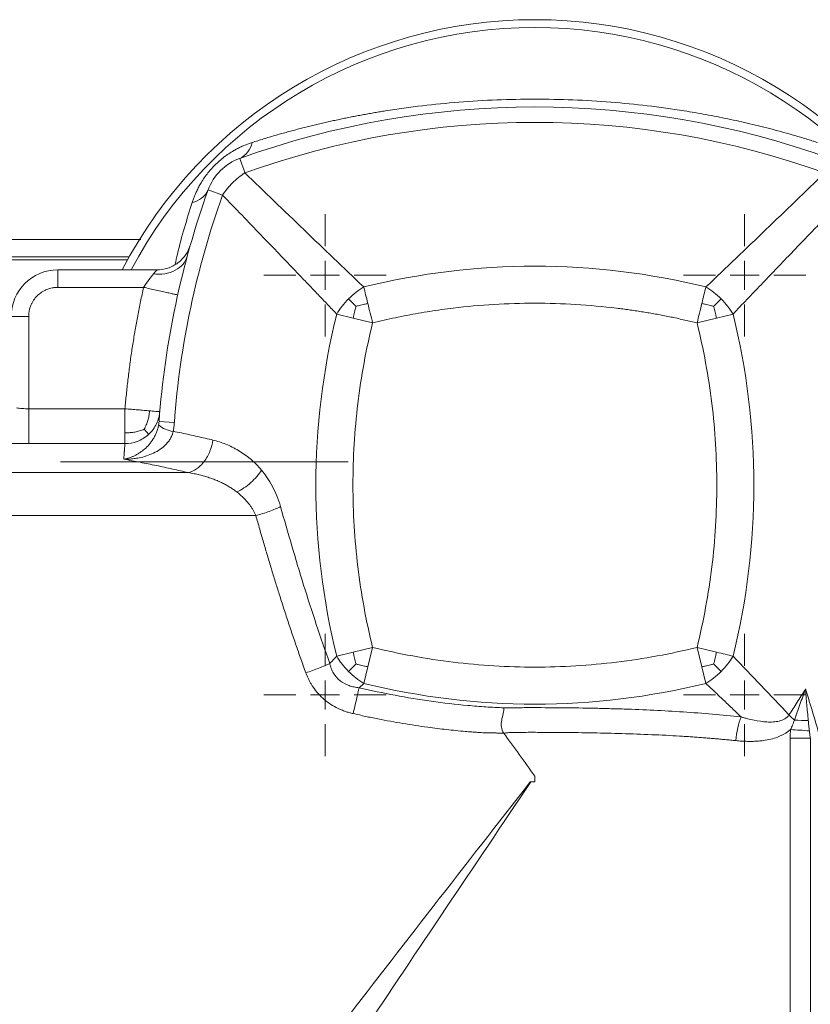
# Model space of a CAD drawing. Header units: millimetres. Extents: x 9 to 1131, y -444 to 1084.
# Tile 5 of 26: x 186 to 322, y -285 to -116. Entities that reach past the tile are written whole.
import ezdxf

# ---------------------------------------------------------------- set-up
doc = ezdxf.new("R2010")
doc.units = ezdxf.units.MM

# ---------------------------------------------------------------- blocks, each defined once
blk = doc.blocks.new('SW_CENTERMARKSYMBOL_1')
at = {"color": 0, "linetype": 'Continuous', "lineweight": 0}
for p, q in [((0, 5), (0, 10.5)), ((0, 0), (0, 2.5)), ((-5, 0), (-10.5, 0)), ((0, 0), (-2.5, 0)), ((0, 0), (0, -2.5)), ((0, 0), (2.5, 0)), ((5, 0), (10.5, 0)), ((0, -5), (0, -10.5))]:
    blk.add_line(p, q, dxfattribs=at)
blk = doc.blocks.new('SW_CENTERMARKSYMBOL_2')
at = {"color": 0, "linetype": 'Continuous', "lineweight": 0}
for p, q in [((0, 5), (0, 10.5)), ((0, 0), (0, 2.5)), ((-5, 0), (-10.5, 0)), ((0, 0), (-2.5, 0)), ((0, 0), (0, -2.5)), ((0, 0), (2.5, 0)), ((5, 0), (10.5, 0)), ((0, -5), (0, -10.5))]:
    blk.add_line(p, q, dxfattribs=at)
blk = doc.blocks.new('SW_CENTERMARKSYMBOL_3')
at = {"color": 0, "linetype": 'Continuous', "lineweight": 0}
for p, q in [((0, 5), (0, 10.5)), ((0, 0), (0, 2.5)), ((-5, 0), (-10.5, 0)), ((0, 0), (-2.5, 0)), ((0, 0), (0, -2.5)), ((0, 0), (2.5, 0)), ((5, 0), (10.5, 0)), ((0, -5), (0, -10.5))]:
    blk.add_line(p, q, dxfattribs=at)
blk = doc.blocks.new('SW_CENTERMARKSYMBOL_4')
at = {"color": 0, "linetype": 'Continuous', "lineweight": 0}
for p, q in [((0, 5), (0, 10.5)), ((0, 0), (0, 2.5)), ((-5, 0), (-10.5, 0)), ((0, 0), (-2.5, 0)), ((0, 0), (0, -2.5)), ((0, 0), (2.5, 0)), ((5, 0), (10.5, 0)), ((0, -5), (0, -10.5))]:
    blk.add_line(p, q, dxfattribs=at)

msp = doc.modelspace()

# ---------------------------------------------------------------- linework, layer by layer
at = {"color": 7, "linetype": 'Continuous', "lineweight": 15}
for p, q in [((220.72, -146.07), (218.24, -145.18)), ((215.21, -154.57), (215.21, -154.57)), ((95.4, -157.17), (204.41, -157.17)), ((209.44, -158.92), (192.4, -158.92)), ((192.4, -161.92), (192.4, -158.92)), ((207.15, -161.92), (192.4, -161.92)), ((187.4, -166.92), (184.4, -166.92)), ((187.4, -182.78), (187.4, -166.92)), ((243.17, -167.21), (240.34, -166.51)), ((246.52, -168.04), (243.17, -167.21)), ((305.62, -167.21), (302.28, -168.04)), ((308.46, -166.51), (305.62, -167.21)), ((203.95, -182.78), (187.4, -182.78)), ((209.8, -184.98), (212.43, -185.17)), ((203.95, -188.77), (187.4, -188.77)), ((214.83, -193.77), (160.64, -193.77)), ((226.44, -201.13), (160.64, -201.13)), ((240.34, -225.32), (243.17, -224.62)), ((243.17, -224.62), (246.52, -223.8)), ((246.52, -223.8), (245.69, -227.14)), ((302.28, -223.8), (305.62, -224.62)), ((303.1, -227.14), (302.28, -223.8)), ((245.69, -227.14), (244.99, -229.98)), ((303.8, -229.98), (303.1, -227.14)), ((244.99, -229.98), (244.2, -230.73)), ((318.3, -296.18), (318.3, -239.43)), ((321.75, -239.43), (318.3, -239.43)), ((321.75, -302.38), (321.75, -239.43)), ((274.4, -245.92), (274.4, -246.92))]:
    msp.add_line(p, q, dxfattribs=at)
at = {"color": 8, "linetype": 'Continuous', "lineweight": 15}
msp.add_line((101.9, -156.67), (204.69, -156.67), dxfattribs=at)
at = {"color": 7, "linetype": 'Continuous', "lineweight": 15, "flags": 128}
for points in [[(203.95, -186.9), (203.95, -186.47), (203.95, -186), (203.95, -185.51), (203.95, -185), (203.95, -184.46), (203.95, -183.91), (203.95, -183.35), (203.95, -182.78)], [(203.95, -188.77), (203.95, -188.71), (203.95, -188.6), (203.95, -188.43), (203.95, -188.22), (203.95, -187.95), (203.95, -187.64), (203.95, -187.29), (203.95, -186.9)]]:
    msp.add_lwpolyline(points, dxfattribs=at)
at = {"color": 7, "linetype": 'Continuous', "lineweight": 15}
for centre, radius, start, end in [((274.4, -195.92), 80, 27.5485, 152.4515), ((274.4, -195.92), 80, 90, 152.4515), ((274.4, -195.92), 80, 27.5485, 90), ((274.4, -280.92), 150, 70.2311, 109.7689), ((274.4, -280.92), 147.36, 70.2311, 109.7689), ((222.09, -136.33), 3.77, 294.6839, 349.4145), ((359.4, -195.92), 150, 160.2311, 175.8179), ((214.81, -143.61), 3.77, 280.5855, 335.3161), ((359.4, -195.92), 147.36, 160.2311, 175.8179), ((192.4, -166.92), 8, 90, 180), ((274.4, -280.92), 122.64, 76.1263, 103.8737), ((359.4, -195.92), 122.64, 166.1263, 193.8737), ((189.4, -195.92), 122.64, 346.1263, 13.8737), ((212.77, -182.03), 4.67, 229.2396, 263.5287), ((274.4, -110.92), 122.64, 256.1263, 283.8737), ((324.06, -136.7), 99.72, 267.1072, 268.4677), ((311.76, -358.85), 121.1, 85.3424, 86.8858)]:
    msp.add_arc(centre, radius, start, end, dxfattribs=at)
at = {"color": 8, "linetype": 'Continuous', "lineweight": 15}
msp.add_arc((274.4, -195.92), 78.66, 28.0588, 151.9412, dxfattribs=at)
at = {"color": 7, "linetype": 'Continuous', "lineweight": 15}
for points, knots in [([(225.79, -137.03), (226.12, -136.92), (226.77, -136.72), (227.75, -136.41), (228.73, -136.12), (229.7, -135.83), (230.67, -135.55), (231.64, -135.28), (232.61, -135.02), (233.57, -134.76), (234.54, -134.51), (235.5, -134.27), (236.46, -134.04), (237.41, -133.81), (238.37, -133.59), (239.32, -133.37), (240.27, -133.17), (241.22, -132.97), (242.16, -132.77), (243.11, -132.58), (244.05, -132.4), (244.99, -132.23), (245.94, -132.06), (246.87, -131.89), (247.81, -131.74), (250.5, -131.3), (254.96, -130.68), (261.36, -130.05), (267.83, -129.66), (274.4, -129.53), (280.97, -129.66), (287.44, -130.05), (293.84, -130.68), (298.61, -131.34), (301.93, -131.89), (303.81, -132.22), (305.7, -132.58), (307.59, -132.97), (309.49, -133.37), (311.39, -133.81), (313.31, -134.27), (315.23, -134.76), (317.16, -135.28), (319.11, -135.83), (321.06, -136.41), (322.35, -136.82), (323, -137.03)], [0, 0, 0, 0, 0.01151, 0.022918, 0.034227, 0.045437, 0.05655, 0.067568, 0.078491, 0.089322, 0.100061, 0.110711, 0.121272, 0.131748, 0.142138, 0.152446, 0.162673, 0.17282, 0.18289, 0.192884, 0.202805, 0.212655, 0.222435, 0.232148, 0.241796, 0.251382, 0.314832, 0.375961, 0.43844, 0.5, 0.56156, 0.624039, 0.685168, 0.748619, 0.767852, 0.787345, 0.807116, 0.82718, 0.847554, 0.868252, 0.889289, 0.910678, 0.932432, 0.954563, 0.977082, 1, 1, 1, 1]), ([(215.51, -147.31), (215.54, -147.21), (215.61, -147.01), (215.71, -146.71), (215.82, -146.42), (215.94, -146.12), (216.06, -145.83), (216.25, -145.41), (216.52, -144.85), (217.09, -143.8), (217.99, -142.45), (219.37, -140.88), (220.94, -139.5), (222.28, -138.61), (223.29, -138.06), (223.92, -137.75), (224.55, -137.48), (225.17, -137.23), (225.58, -137.1), (225.79, -137.03)], [0, 0, 0, 0, 0.023428, 0.046491, 0.069198, 0.091563, 0.113598, 0.135315, 0.188752, 0.240577, 0.372805, 0.500766, 0.628285, 0.760085, 0.808394, 0.858156, 0.903959, 0.951204, 1, 1, 1, 1]), ([(223.66, -139.76), (222.42, -140.2), (221.28, -140.93), (219.41, -142.8), (218.69, -143.94), (218.24, -145.18)], [0, 0, 0, 0, 0.5, 0.5, 1, 1, 1, 1]), ([(224.56, -142.24), (224.27, -141.45), (224.05, -140.83), (223.74, -139.98), (223.66, -139.76), (223.66, -139.76)], [0, 0, 0, 0, 0.5, 0.5, 1, 1, 1, 1]), ([(224.56, -142.24), (223.82, -142.72), (223.09, -143.3), (221.78, -144.61), (221.2, -145.34), (220.72, -146.07)], [0, 0, 0, 0, 0.5, 0.5, 1, 1, 1, 1]), ([(244.99, -161.86), (241.52, -158.55), (238.09, -155.27), (231.29, -148.73), (227.91, -145.48), (224.56, -142.24)], [0, 0, 0, 0, 0.5, 0.5, 1, 1, 1, 1]), ([(324.24, -142.24), (320.89, -145.48), (317.51, -148.73), (310.7, -155.27), (307.27, -158.55), (303.8, -161.86)], [0, 0, 0, 0, 0.5, 0.5, 1, 1, 1, 1]), ([(240.34, -166.51), (239.81, -165.96), (238.75, -164.84), (237.14, -163.16), (235.51, -161.46), (233.86, -159.73), (232.18, -157.98), (229.99, -155.7), (227.29, -152.88), (224.03, -149.5), (221.83, -147.23), (220.72, -146.07)], [0, 0, 0, 0, 0.079784, 0.160985, 0.243604, 0.327645, 0.41311, 0.5, 0.661422, 0.828085, 1, 1, 1, 1]), ([(328.08, -146.07), (327.4, -146.77), (326.07, -148.15), (324.08, -150.21), (322.13, -152.24), (320.21, -154.23), (318.1, -156.44), (315.79, -158.84), (313.3, -161.44), (310.86, -163.99), (309.25, -165.68), (308.46, -166.51)], [0, 0, 0, 0, 0.103778, 0.2056649, 0.3056627, 0.4037735, 0.5000001, 0.6297991, 0.7563937, 0.879791, 1, 1, 1, 1]), ([(206.67, -153.67), (205.87, -153.67), (201.19, -153.67), (193, -153.67), (182.19, -153.67), (171.93, -153.67), (162.24, -153.67), (153.17, -153.67), (144.76, -153.67), (137.08, -153.67), (130.14, -153.67), (125.21, -153.67), (121.85, -153.67), (119.77, -153.67), (117.86, -153.67), (116.11, -153.67), (114.48, -153.67), (112.92, -153.67), (111.38, -153.67), (109.85, -153.67), (108.39, -153.67), (107.1, -153.68), (106.12, -153.68), (105.53, -153.7), (105.52, -153.71), (105.51, -153.72)], [0, 0, 0, 0, 0.013317, 0.078025, 0.142796, 0.207417, 0.271873, 0.336394, 0.400745, 0.464946, 0.529195, 0.593142, 0.619191, 0.644644, 0.669509, 0.693797, 0.717518, 0.742647, 0.769479, 0.801064, 0.836962, 0.876676, 0.919666, 0.965362, 1, 1, 1, 1]), ([(215.21, -154.57), (215.04, -155.15), (214.78, -155.73), (214.05, -156.81), (213.59, -157.31), (212.52, -158.11), (211.92, -158.42), (210.68, -158.82), (210.04, -158.92), (209.44, -158.92)], [0, 0, 0, 0, 0.25, 0.25, 0.5, 0.5, 0.75, 0.75, 1, 1, 1, 1]), ([(215.21, -154.57), (215.04, -155.15), (214.78, -155.73), (214.05, -156.81), (213.59, -157.31), (212.52, -158.11), (211.92, -158.42), (210.68, -158.82), (210.04, -158.92), (209.44, -158.92)], [0, 0, 0, 0, 0.25, 0.25, 0.5, 0.5, 0.75, 0.75, 1, 1, 1, 1]), ([(208.86, -159.61), (209.48, -159.68), (210.14, -159.68), (211.43, -159.48), (212.05, -159.28), (213.14, -158.71), (213.6, -158.34), (214.29, -157.51), (214.52, -157.04), (214.65, -156.58)], [0, 0, 0, 0, 0.25, 0.25, 0.5, 0.5, 0.75, 0.75, 1, 1, 1, 1]), ([(209.44, -158.92), (209.44, -158.92), (209.39, -158.98), (209.18, -159.22), (209.03, -159.4), (208.86, -159.61)], [0, 0, 0, 0, 0.5, 0.5, 1, 1, 1, 1]), ([(208.86, -159.61), (208.62, -159.9), (208.34, -160.26), (207.75, -161.05), (207.44, -161.48), (207.15, -161.92)], [0, 0, 0, 0, 0.5, 0.5, 1, 1, 1, 1]), ([(192.4, -161.92), (192.33, -161.92), (192.2, -161.92), (192.01, -161.93), (191.81, -161.95), (191.62, -161.98), (191.33, -162.03), (190.94, -162.12), (190.48, -162.29), (190.04, -162.5), (189.48, -162.84), (188.84, -163.36), (188.32, -163.99), (187.98, -164.56), (187.77, -165), (187.61, -165.46), (187.5, -165.89), (187.44, -166.26), (187.4, -166.59), (187.4, -166.81), (187.4, -166.92)], [0, 0, 0, 0, 0.025064, 0.050064, 0.07504, 0.100029, 0.125071, 0.18755, 0.2501, 0.312579, 0.375129, 0.500007, 0.624885, 0.687364, 0.749914, 0.812393, 0.874943, 0.916612, 0.958238, 1, 1, 1, 1]), ([(203.95, -182.78), (203.99, -182.37), (204.06, -181.55), (204.18, -180.31), (204.31, -179.07), (204.45, -177.84), (204.6, -176.6), (204.76, -175.37), (204.92, -174.14), (205.1, -172.91), (205.29, -171.68), (205.49, -170.46), (205.7, -169.23), (205.91, -168.01), (206.14, -166.79), (206.38, -165.57), (206.62, -164.35), (206.88, -163.13), (207.06, -162.32), (207.15, -161.92)], [0, 0, 0, 0, 0.058898, 0.117768, 0.176614, 0.235439, 0.294248, 0.353043, 0.411829, 0.47061, 0.529388, 0.588169, 0.646955, 0.705751, 0.764559, 0.823385, 0.882231, 0.941101, 1, 1, 1, 1]), ([(213, -163.22), (213, -163.22), (212.97, -163.22), (212.84, -163.19), (212.74, -163.16), (212.45, -163.1), (212.27, -163.06), (211.83, -162.96), (211.57, -162.91), (211, -162.78), (210.69, -162.71), (210.02, -162.56), (209.66, -162.48), (208.94, -162.32), (208.58, -162.24), (207.85, -162.07), (207.49, -161.99), (207.15, -161.92)], [0, 0, 0, 0, 0.125, 0.125, 0.25, 0.25, 0.375, 0.375, 0.5, 0.5, 0.625, 0.625, 0.75, 0.75, 0.875, 0.875, 1, 1, 1, 1]), ([(242.38, -163.9), (242.78, -163.5), (243.21, -163.12), (244.09, -162.44), (244.54, -162.13), (244.99, -161.86)], [0, 0, 0, 0, 0.5, 0.5, 1, 1, 1, 1]), ([(303.8, -161.86), (304.26, -162.13), (304.71, -162.44), (305.59, -163.12), (306.02, -163.5), (306.42, -163.9)], [0, 0, 0, 0, 0.5, 0.5, 1, 1, 1, 1]), ([(240.34, -166.51), (240.61, -166.06), (240.92, -165.61), (241.6, -164.73), (241.98, -164.3), (242.38, -163.9)], [0, 0, 0, 0, 0.5, 0.5, 1, 1, 1, 1]), ([(306.42, -163.9), (306.82, -164.3), (307.19, -164.73), (307.88, -165.61), (308.19, -166.06), (308.46, -166.51)], [0, 0, 0, 0, 0.5, 0.5, 1, 1, 1, 1]), ([(302.28, -168.04), (301.93, -167.95), (301.23, -167.78), (300.17, -167.54), (299.11, -167.3), (298.05, -167.07), (296.99, -166.86), (295.93, -166.65), (294.87, -166.46), (293.8, -166.27), (292.73, -166.1), (291.66, -165.93), (290.59, -165.78), (289.52, -165.63), (286.47, -165.25), (281.44, -164.79), (274.4, -164.57), (267.36, -164.79), (262.02, -165.27), (258.36, -165.75), (256.37, -166.04), (254.39, -166.37), (252.41, -166.74), (250.44, -167.13), (248.47, -167.56), (247.17, -167.88), (246.52, -168.04)], [0, 0, 0, 0, 0.019251, 0.038493, 0.057727, 0.076956, 0.09618, 0.115401, 0.134622, 0.153843, 0.173067, 0.192295, 0.211528, 0.230769, 0.250019, 0.375005, 0.500001, 0.624988, 0.749983, 0.785723, 0.821438, 0.857137, 0.892833, 0.928534, 0.964253, 1, 1, 1, 1]), ([(246.52, -223.8), (245.39, -219.24), (244.54, -214.62), (243.41, -205.3), (243.13, -200.61), (243.13, -191.22), (243.41, -186.53), (244.54, -177.22), (245.39, -172.59), (246.52, -168.04)], [0, 0, 0, 0, 0.25, 0.25, 0.5, 0.5, 0.75, 0.75, 1, 1, 1, 1]), ([(302.28, -168.04), (303.4, -172.59), (304.25, -177.22), (305.39, -186.53), (305.67, -191.22), (305.67, -200.61), (305.39, -205.3), (304.25, -214.62), (303.4, -219.24), (302.28, -223.8)], [0, 0, 0, 0, 0.25, 0.25, 0.5, 0.5, 0.75, 0.75, 1, 1, 1, 1]), ([(187.4, -182.78), (187.01, -182.78), (186.63, -182.77), (185.91, -182.72), (185.58, -182.68), (185.3, -182.64)], [0, 0, 0, 0, 0.5, 0.5, 1, 1, 1, 1]), ([(187.4, -188.77), (187.4, -188.73), (187.4, -188.57), (187.4, -188.09), (187.4, -187.9), (187.4, -187.45), (187.4, -187.18), (187.4, -186.61), (187.4, -186.29), (187.4, -185.62), (187.4, -185.27), (187.4, -184.2), (187.4, -183.47), (187.4, -182.78)], [0, 0, 0, 0, 0.25, 0.25, 0.375, 0.375, 0.5, 0.5, 0.625, 0.625, 0.75, 0.75, 1, 1, 1, 1]), ([(208.18, -183.14), (207.89, -183.12), (207.57, -183.09), (206.88, -183.03), (206.52, -183), (205.78, -182.94), (205.41, -182.91), (204.67, -182.85), (204.3, -182.81), (203.95, -182.78)], [0, 0, 0, 0, 0.25, 0.25, 0.5, 0.5, 0.75, 0.75, 1, 1, 1, 1]), ([(209.93, -183.29), (209.87, -183.96), (209.7, -184.67), (209.21, -185.69), (209.02, -186.02), (208.56, -186.64), (208.3, -186.93), (208.01, -187.19)], [0, 0, 0, 0, 0.5, 0.5, 0.75, 0.75, 1, 1, 1, 1]), ([(209.93, -183.29), (209.93, -183.29), (209.9, -183.29), (209.76, -183.28), (209.66, -183.27), (209.36, -183.24), (209.18, -183.23), (208.73, -183.19), (208.47, -183.17), (208.18, -183.14)], [0, 0, 0, 0, 0.25, 0.25, 0.5, 0.5, 0.75, 0.75, 1, 1, 1, 1]), ([(203.74, -191.47), (203.77, -191.46), (203.87, -191.44), (204.04, -191.41), (204.31, -191.34), (204.68, -191.23), (205.11, -191.07), (205.58, -190.86), (206.07, -190.61), (206.66, -190.24), (207.35, -189.71), (208.11, -188.96), (208.72, -188.14), (209.12, -187.41), (209.34, -186.92), (209.49, -186.52), (209.58, -186.21), (209.67, -185.89), (209.71, -185.68), (209.73, -185.56)], [0, 0, 0, 0, 0.013402, 0.037226, 0.071619, 0.125329, 0.187646, 0.25062, 0.323923, 0.393714, 0.500906, 0.625777, 0.750454, 0.814432, 0.875185, 0.907155, 0.937591, 0.967027, 1, 1, 1, 1]), ([(209.8, -184.98), (209.79, -185.07), (209.78, -185.17), (209.76, -185.37), (209.74, -185.47), (209.73, -185.56)], [0, 0, 0, 0, 0.5, 0.5, 1, 1, 1, 1]), ([(212.25, -186.66), (212.29, -186.42), (212.33, -186.16), (212.38, -185.67), (212.41, -185.42), (212.43, -185.17)], [0, 0, 0, 0, 0.5, 0.5, 1, 1, 1, 1]), ([(212.25, -186.66), (212.23, -186.74), (212.19, -186.88), (212.13, -187.09), (212.04, -187.32), (211.93, -187.59), (211.73, -187.97), (211.43, -188.42), (210.86, -189.09), (210.01, -189.79), (208.86, -190.44), (207.64, -190.92), (206.65, -191.18), (205.79, -191.33), (205.13, -191.41), (204.4, -191.46), (203.96, -191.47), (203.74, -191.47)], [0, 0, 0, 0, 0.022136, 0.04301, 0.062574, 0.093145, 0.125205, 0.186137, 0.250448, 0.375519, 0.500542, 0.625483, 0.75034, 0.790412, 0.87518, 0.938067, 1, 1, 1, 1]), ([(208.01, -187.19), (207.73, -187.46), (207.41, -187.69), (206.75, -188.1), (206.41, -188.26), (205.35, -188.66), (204.63, -188.77), (203.95, -188.77)], [0, 0, 0, 0, 0.25, 0.25, 0.5, 0.5, 1, 1, 1, 1]), ([(212.25, -186.66), (212.71, -186.76), (213.64, -186.95), (215.02, -187.24), (216.38, -187.55), (217.73, -187.85), (218.62, -188.07), (219.07, -188.17)], [0, 0, 0, 0, 0.203884, 0.405821, 0.605816, 0.803874, 1, 1, 1, 1]), ([(187.4, -188.77), (187.3, -188.77), (187.11, -188.77), (186.82, -188.77), (186.53, -188.77), (186.24, -188.77), (185.96, -188.77), (185.48, -188.76), (184.82, -188.75), (184, -188.74), (183.21, -188.72), (182.54, -188.69), (181.99, -188.67), (181.53, -188.66), (181.25, -188.64), (181.11, -188.64)], [0, 0, 0, 0, 0.041912, 0.083729, 0.125493, 0.167244, 0.209024, 0.250873, 0.376179, 0.501352, 0.626336, 0.751073, 0.834243, 0.917105, 1, 1, 1, 1]), ([(203.74, -191.47), (203.75, -191.39), (203.76, -191.22), (203.77, -191), (203.79, -190.79), (203.8, -190.59), (203.82, -190.4), (203.83, -190.23), (203.84, -190.07), (203.86, -189.93), (203.87, -189.72), (203.89, -189.46), (203.92, -189.18), (203.94, -188.95), (203.95, -188.83), (203.95, -188.77)], [0, 0, 0, 0, 0.062006, 0.122402, 0.181187, 0.238361, 0.293924, 0.347876, 0.400218, 0.450949, 0.500069, 0.629653, 0.756169, 0.879618, 1, 1, 1, 1]), ([(219.07, -188.17), (218.98, -188.79), (218.8, -189.45), (218.3, -190.71), (217.96, -191.32), (217.16, -192.37), (216.71, -192.81), (215.77, -193.46), (215.29, -193.67), (214.83, -193.77)], [0, 0, 0, 0, 0.25, 0.25, 0.5, 0.5, 0.75, 0.75, 1, 1, 1, 1]), ([(227.41, -193.34), (226.81, -192.62), (226.17, -191.98), (224.84, -190.86), (224.15, -190.37), (222.74, -189.53), (222.02, -189.18), (220.56, -188.59), (219.82, -188.35), (219.07, -188.17)], [0, 0, 0, 0, 0.25, 0.25, 0.5, 0.5, 0.75, 0.75, 1, 1, 1, 1]), ([(242.32, -191.92), (239.92, -191.92), (235.03, -191.92), (227.68, -191.92), (220.2, -191.92), (212.61, -191.92), (204.94, -191.92), (198.3, -191.92), (194.34, -191.92), (192.84, -191.92)], [0, 0, 0, 0, 0.136854, 0.278777, 0.425859, 0.578171, 0.735768, 0.900489, 1, 1, 1, 1]), ([(214.83, -193.77), (214.38, -193.66), (213.47, -193.45), (212.1, -193.14), (210.72, -192.84), (209.34, -192.54), (207.95, -192.26), (206.55, -191.99), (205.15, -191.72), (204.21, -191.55), (203.74, -191.47)], [0, 0, 0, 0, 0.123343, 0.24716, 0.37145, 0.496213, 0.621449, 0.747159, 0.873343, 1, 1, 1, 1]), ([(223.17, -197.09), (223.08, -197.03), (222.9, -196.89), (222.61, -196.69), (222.32, -196.49), (222.02, -196.3), (221.7, -196.11), (221.38, -195.92), (221.04, -195.74), (220.69, -195.56), (220.34, -195.39), (219.97, -195.23), (219.59, -195.06), (219.08, -194.86), (218.43, -194.63), (217.61, -194.37), (216.74, -194.14), (215.81, -193.93), (215.16, -193.83), (214.83, -193.77)], [0, 0, 0, 0, 0.036274, 0.073428, 0.11147, 0.150406, 0.190244, 0.23099, 0.272649, 0.315228, 0.358732, 0.403165, 0.448532, 0.494837, 0.584289, 0.679513, 0.780529, 0.887354, 1, 1, 1, 1]), ([(227.41, -193.34), (227.19, -193.7), (226.92, -194.07), (226.3, -194.79), (225.95, -195.15), (225.2, -195.81), (224.8, -196.12), (223.98, -196.67), (223.57, -196.9), (223.17, -197.09)], [0, 0, 0, 0, 0.25, 0.25, 0.5, 0.5, 0.75, 0.75, 1, 1, 1, 1]), ([(230.69, -199.6), (230.51, -198.97), (230.3, -198.36), (229.83, -197.2), (229.57, -196.65), (228.73, -195.08), (228.1, -194.16), (227.41, -193.34)], [0, 0, 0, 0, 0.25, 0.25, 0.5, 0.5, 1, 1, 1, 1]), ([(226.44, -201.13), (226.41, -201.05), (226.34, -200.9), (226.23, -200.67), (226.11, -200.44), (225.98, -200.22), (225.85, -199.99), (225.7, -199.77), (225.55, -199.54), (225.39, -199.32), (225.22, -199.1), (224.98, -198.8), (224.64, -198.41), (224.18, -197.96), (223.69, -197.51), (223.35, -197.24), (223.17, -197.09)], [0, 0, 0, 0, 0.045892, 0.092452, 0.139712, 0.187702, 0.236451, 0.28599, 0.336342, 0.387536, 0.439594, 0.492539, 0.611699, 0.735875, 0.865254, 1, 1, 1, 1]), ([(230.69, -199.6), (230.42, -199.73), (230.13, -199.87), (229.48, -200.15), (229.12, -200.29), (228.39, -200.56), (228, -200.68), (227.22, -200.92), (226.83, -201.03), (226.44, -201.13)], [0, 0, 0, 0, 0.25, 0.25, 0.5, 0.5, 0.75, 0.75, 1, 1, 1, 1]), ([(239.15, -226.57), (237.56, -222.1), (236.06, -217.59), (233.26, -208.58), (231.94, -204.08), (230.69, -199.6)], [0, 0, 0, 0, 0.5, 0.5, 1, 1, 1, 1]), ([(235.04, -228.18), (234.89, -227.78), (234.6, -226.98), (234.17, -225.78), (233.75, -224.57), (233.33, -223.35), (232.91, -222.13), (232.49, -220.9), (232.08, -219.66), (231.67, -218.42), (231.26, -217.17), (230.86, -215.91), (230.36, -214.35), (229.77, -212.47), (229.1, -210.26), (228.43, -208.02), (227.76, -205.75), (227.1, -203.45), (226.66, -201.91), (226.44, -201.13)], [0, 0, 0, 0, 0.044423, 0.089056, 0.1339, 0.178956, 0.224226, 0.269708, 0.315406, 0.361318, 0.407446, 0.45379, 0.500352, 0.580576, 0.662015, 0.744674, 0.828556, 0.913664, 1, 1, 1, 1]), ([(302.28, -223.8), (297.72, -224.92), (293.1, -225.77), (283.78, -226.9), (279.09, -227.19), (269.71, -227.19), (265.01, -226.9), (255.7, -225.77), (251.07, -224.92), (246.52, -223.8)], [0, 0, 0, 0, 0.25, 0.25, 0.5, 0.5, 0.75, 0.75, 1, 1, 1, 1]), ([(235.04, -228.18), (235.41, -228.05), (235.79, -227.92), (236.54, -227.64), (236.92, -227.5), (237.63, -227.22), (237.97, -227.08), (238.6, -226.82), (238.89, -226.69), (239.15, -226.57)], [0, 0, 0, 0, 0.25, 0.25, 0.5, 0.5, 0.75, 0.75, 1, 1, 1, 1]), ([(239.15, -226.57), (239.35, -226.37), (239.74, -225.95), (240.14, -225.53), (240.34, -225.32)], [0, 0, 0, 0, 0.501609, 1, 1, 1, 1]), ([(244.2, -230.73), (244.05, -230.7), (243.9, -230.7), (243.6, -230.66), (243.46, -230.63), (243.02, -230.54), (242.73, -230.47), (241.9, -230.17), (241.38, -229.9), (240.47, -229.17), (240.09, -228.73), (239.64, -227.97), (239.51, -227.71), (239.35, -227.29), (239.3, -227.15), (239.24, -226.94), (239.22, -226.87), (239.18, -226.72), (239.17, -226.65), (239.15, -226.57)], [0, 0, 0, 0, 0.0625, 0.0625, 0.125, 0.125, 0.25, 0.25, 0.5, 0.5, 0.75, 0.75, 0.875, 0.875, 0.9375, 0.9375, 0.96875, 0.96875, 1, 1, 1, 1]), ([(242.38, -227.94), (241.98, -227.53), (241.6, -227.11), (240.92, -226.23), (240.61, -225.78), (240.34, -225.32)], [0, 0, 0, 0, 0.5, 0.5, 1, 1, 1, 1]), ([(308.46, -225.32), (308.19, -225.78), (307.88, -226.23), (307.19, -227.11), (306.82, -227.53), (306.42, -227.94)], [0, 0, 0, 0, 0.5, 0.5, 1, 1, 1, 1]), ([(243.17, -235.18), (243.05, -235.15), (242.82, -235.1), (242.49, -235.01), (242.16, -234.91), (241.83, -234.8), (241.51, -234.68), (241.19, -234.56), (240.88, -234.43), (240.25, -234.14), (239.32, -233.62), (238.18, -232.78), (237.16, -231.8), (236.45, -230.91), (236, -230.2), (235.72, -229.72), (235.47, -229.22), (235.24, -228.71), (235.1, -228.36), (235.04, -228.18)], [0, 0, 0, 0, 0.031423, 0.062566, 0.093451, 0.124099, 0.154534, 0.184778, 0.214855, 0.244788, 0.37173, 0.496598, 0.623527, 0.750574, 0.799901, 0.849378, 0.899136, 0.949302, 1, 1, 1, 1]), ([(244.99, -229.98), (244.54, -229.71), (244.09, -229.4), (243.21, -228.71), (242.78, -228.34), (242.38, -227.94)], [0, 0, 0, 0, 0.5, 0.5, 1, 1, 1, 1]), ([(306.42, -227.94), (306.02, -228.34), (305.59, -228.71), (304.71, -229.4), (304.26, -229.71), (303.8, -229.98)], [0, 0, 0, 0, 0.5, 0.5, 1, 1, 1, 1]), ([(309.84, -235.75), (309.33, -235.26), (308.31, -234.28), (306.79, -232.83), (305.29, -231.4), (304.3, -230.45), (303.8, -229.98)], [0, 0, 0, 0, 0.255705, 0.507603, 0.755699, 1, 1, 1, 1]), ([(244.2, -230.73), (244.14, -231.01), (244.07, -231.32), (243.91, -232.01), (243.82, -232.39), (243.64, -233.16), (243.55, -233.56), (243.36, -234.38), (243.26, -234.78), (243.17, -235.18)], [0, 0, 0, 0, 0.25, 0.25, 0.5, 0.5, 0.75, 0.75, 1, 1, 1, 1]), ([(269.07, -234.19), (268.04, -234.15), (267.03, -234.09), (265.48, -233.99), (264.95, -233.95), (263.9, -233.87), (263.38, -233.83), (260.76, -233.59), (258.68, -233.35), (254.51, -232.77), (252.44, -232.43), (248.31, -231.65), (246.25, -231.21), (244.2, -230.73)], [0, 0, 0, 0, 0.125, 0.125, 0.1875, 0.1875, 0.25, 0.25, 0.5, 0.5, 0.75, 0.75, 1, 1, 1, 1]), ([(318.08, -235.39), (318.32, -235.03), (318.79, -234.32), (319.49, -233.23), (320.21, -232.1), (320.68, -231.34), (320.93, -230.95)], [0, 0, 0, 0, 0.239793, 0.486358, 0.739743, 1, 1, 1, 1]), ([(320.93, -230.95), (320.91, -231.01), (320.89, -231.06), (320.84, -231.18), (320.82, -231.23), (320.76, -231.4), (320.72, -231.51), (320.6, -231.84), (320.52, -232.06), (320.28, -232.73), (320.12, -233.17), (319.64, -234.51), (319.33, -235.4), (319.03, -236.29)], [0, 0, 0, 0, 0.03125, 0.03125, 0.0625, 0.0625, 0.125, 0.125, 0.25, 0.25, 0.5, 0.5, 1, 1, 1, 1]), ([(325.68, -247.57), (324.96, -244.8), (324.21, -242.04), (322.62, -236.5), (321.79, -233.73), (320.93, -230.95)], [0, 0, 0, 0, 0.5, 0.5, 1, 1, 1, 1]), ([(320.93, -230.95), (320.93, -230.98), (320.93, -231.04), (320.94, -231.15), (320.95, -231.35), (320.98, -231.74), (321.04, -232.53), (321.14, -233.64), (321.26, -235), (321.35, -235.91), (321.4, -236.38)], [0, 0, 0, 0, 0.01561, 0.031216, 0.062432, 0.124873, 0.249781, 0.499708, 0.73973, 1, 1, 1, 1]), ([(269.05, -238.55), (268.91, -238.54), (268.57, -238.53), (268.02, -238.52), (267.28, -238.51), (266.5, -238.5), (265.77, -238.48), (265.18, -238.45), (264.63, -238.42), (264.08, -238.38), (263.36, -238.32), (261.74, -238.19), (259.22, -237.94), (256.34, -237.58), (253.84, -237.22), (251.7, -236.88), (249.56, -236.51), (247.43, -236.1), (245.29, -235.66), (243.88, -235.34), (243.17, -235.18)], [0, 0, 0, 0, 0.016796, 0.038078, 0.063845, 0.101417, 0.127523, 0.14791, 0.169332, 0.190093, 0.210878, 0.252423, 0.376937, 0.501666, 0.584398, 0.667234, 0.750192, 0.833292, 0.916555, 1, 1, 1, 1]), ([(269.05, -238.55), (268.82, -238.23), (268.69, -237.87), (268.6, -237.11), (268.63, -236.7), (268.76, -235.91), (268.86, -235.51), (269.02, -234.8), (269.08, -234.47), (269.07, -234.19)], [0, 0, 0, 0, 0.25, 0.25, 0.5, 0.5, 0.75, 0.75, 1, 1, 1, 1]), ([(309.84, -235.75), (306.6, -235.39), (303.28, -235.11), (296.56, -234.68), (293.16, -234.52), (288.87, -234.37), (288.01, -234.35), (286.29, -234.3), (285.43, -234.28), (282.85, -234.23), (281.12, -234.2), (277.66, -234.17), (275.93, -234.16), (273.33, -234.16), (272.46, -234.16), (271.17, -234.17), (270.73, -234.17), (270.08, -234.18), (269.88, -234.18), (269.47, -234.19), (269.28, -234.19), (269.07, -234.19)], [0, 0, 0, 0, 0.25, 0.25, 0.5, 0.5, 0.5625, 0.5625, 0.625, 0.625, 0.75, 0.75, 0.875, 0.875, 0.9375, 0.9375, 0.96875, 0.96875, 0.984375, 0.984375, 1, 1, 1, 1]), ([(308.93, -239.83), (308.99, -239.1), (309.11, -238.34), (309.42, -236.93), (309.62, -236.28), (309.84, -235.75)], [0, 0, 0, 0, 0.5, 0.5, 1, 1, 1, 1]), ([(318.08, -235.39), (317.89, -235.68), (317.63, -235.91), (317.05, -236.26), (316.73, -236.38), (316.06, -236.55), (315.72, -236.6), (315.01, -236.64), (314.65, -236.64), (313.56, -236.58), (312.82, -236.47), (311.7, -236.24), (311.33, -236.15), (310.77, -236.01), (310.59, -235.96), (310.31, -235.88), (310.22, -235.86), (310.03, -235.8), (309.94, -235.76), (309.84, -235.75)], [0, 0, 0, 0, 0.125, 0.125, 0.25, 0.25, 0.375, 0.375, 0.5, 0.5, 0.75, 0.75, 0.875, 0.875, 0.9375, 0.9375, 0.96875, 0.96875, 1, 1, 1, 1]), ([(318.34, -237.93), (318.4, -237.8), (318.51, -237.54), (318.69, -237.14), (318.86, -236.72), (318.97, -236.44), (319.03, -236.29)], [0, 0, 0, 0, 0.247645, 0.480344, 0.734044, 1, 1, 1, 1]), ([(321.4, -236.38), (321.41, -236.48), (321.44, -236.76), (321.49, -237.21), (321.54, -237.7), (321.57, -238.01), (321.59, -238.15)], [0, 0, 0, 0, 0.1652859, 0.4805598, 0.7592476, 1, 1, 1, 1]), ([(308.93, -239.83), (308.63, -239.8), (308.03, -239.73), (307.11, -239.65), (306.18, -239.56), (305.24, -239.48), (304.28, -239.4), (303.31, -239.32), (302.32, -239.25), (301.32, -239.18), (300.31, -239.11), (298.04, -238.97), (294.4, -238.79), (289.44, -238.61), (284.36, -238.48), (280.15, -238.43), (276.74, -238.41), (274.62, -238.4), (272.93, -238.4), (271.88, -238.41), (271.03, -238.41), (270.55, -238.41), (270.24, -238.42), (270.01, -238.43), (269.73, -238.46), (269.45, -238.5), (269.22, -238.53), (269.1, -238.54), (269.05, -238.55)], [0, 0, 0, 0, 0.023695, 0.047664, 0.071907, 0.096425, 0.121219, 0.146288, 0.171634, 0.197256, 0.223155, 0.249332, 0.370624, 0.499082, 0.621229, 0.748412, 0.810598, 0.873128, 0.904334, 0.935489, 0.951092, 0.966668, 0.970723, 0.974651, 0.983011, 0.991539, 0.996234, 1, 1, 1, 1]), ([(318.34, -237.93), (318.27, -237.98), (318.15, -238.09), (317.95, -238.24), (317.74, -238.39), (317.53, -238.53), (317.31, -238.66), (317.08, -238.79), (316.84, -238.91), (316.59, -239.02), (316.34, -239.13), (315.8, -239.34), (314.93, -239.6), (313.83, -239.8), (312.82, -239.91), (311.9, -239.96), (310.95, -239.96), (309.95, -239.92), (309.28, -239.86), (308.93, -239.83)], [0, 0, 0, 0, 0.0247293, 0.0497845, 0.0752022, 0.1010173, 0.1272634, 0.1539723, 0.1811741, 0.2088974, 0.2371693, 0.2660152, 0.3866258, 0.5165851, 0.606158, 0.6990806, 0.7955696, 0.8958185, 1, 1, 1, 1]), ([(321.75, -239.43), (321.72, -239.22), (321.69, -239.01), (321.64, -238.58), (321.61, -238.36), (321.59, -238.15)], [0, 0, 0, 0, 0.5, 0.5, 1, 1, 1, 1]), ([(273.62, -246.92), (268.04, -254.06), (262.47, -261.2), (251.4, -275.44), (245.9, -282.55), (240.48, -289.61)], [0, 0, 0, 0, 0.5, 0.5, 1, 1, 1, 1]), ([(244.7, -290.19), (249.45, -283.03), (254.27, -275.83), (263.97, -261.39), (268.84, -254.15), (273.72, -246.92)], [0, 0, 0, 0, 0.5, 0.5, 1, 1, 1, 1])]:
    msp.add_open_spline(points, degree=3, knots=knots, dxfattribs=at)
at = {"color": 8, "linetype": 'Continuous', "lineweight": 15}
msp.add_open_spline([(212.57, -157.96), (212.7, -157.37), (213.51, -153.64), (214.6, -150.2), (215.51, -147.31)], degree=3, knots=[0, 0, 0, 0, 0.158257, 1, 1, 1, 1], dxfattribs=at)
at = {"color": 7, "linetype": 'Continuous', "lineweight": 15}
for points in [[(245.69, -164.69), (245.43, -163.64), (245.19, -162.67), (244.99, -161.86)], [(303.8, -161.86), (303.6, -162.67), (303.36, -163.64), (303.1, -164.69)], [(243.67, -165.19), (243.55, -165.07), (243.32, -164.84), (243.01, -164.53), (242.72, -164.24), (242.51, -164.03), (242.38, -163.9)], [(305.13, -165.19), (305.24, -165.07), (305.48, -164.84), (305.79, -164.53), (306.07, -164.24), (306.29, -164.03), (306.42, -163.9)], [(243.67, -165.19), (243.62, -165.36), (243.52, -165.7), (243.4, -166.17), (243.29, -166.62), (243.22, -166.98), (243.17, -167.21)], [(243.67, -165.19), (243.84, -165.14), (244.18, -165.04), (244.65, -164.92), (245.1, -164.81), (245.47, -164.74), (245.69, -164.69)], [(246.52, -168.04), (246.24, -166.89), (245.95, -165.75), (245.69, -164.69)], [(303.1, -164.69), (302.84, -165.75), (302.56, -166.89), (302.28, -168.04)], [(305.13, -165.19), (304.96, -165.14), (304.62, -165.04), (304.15, -164.92), (303.69, -164.81), (303.33, -164.74), (303.1, -164.69)], [(305.13, -165.19), (305.18, -165.36), (305.27, -165.7), (305.4, -166.17), (305.5, -166.62), (305.58, -166.98), (305.62, -167.21)], [(207.24, -186.31), (207.38, -186.07), (207.63, -185.55), (207.91, -184.79), (208.09, -184.04), (208.15, -183.48), (208.18, -183.14)], [(207.24, -186.31), (206.99, -186.42), (206.44, -186.61), (205.64, -186.8), (204.87, -186.9), (204.29, -186.91), (203.95, -186.9)], [(207.24, -186.31), (207.37, -186.45), (207.59, -186.7), (207.84, -186.97), (207.97, -187.13), (208.01, -187.18), (208.01, -187.19)], [(243.67, -226.64), (243.62, -226.48), (243.52, -226.14), (243.4, -225.67), (243.29, -225.21), (243.22, -224.85), (243.17, -224.62)], [(305.13, -226.64), (305.18, -226.48), (305.27, -226.14), (305.4, -225.67), (305.5, -225.21), (305.58, -224.85), (305.62, -224.62)], [(308.46, -225.32), (307.65, -225.12), (306.68, -224.88), (305.62, -224.62)], [(243.67, -226.64), (243.55, -226.76), (243.32, -227), (243.01, -227.31), (242.72, -227.59), (242.51, -227.81), (242.38, -227.94)], [(243.67, -226.64), (243.84, -226.69), (244.18, -226.79), (244.65, -226.92), (245.1, -227.02), (245.47, -227.1), (245.69, -227.14)], [(305.13, -226.64), (304.96, -226.69), (304.62, -226.79), (304.15, -226.92), (303.69, -227.02), (303.33, -227.1), (303.1, -227.14)], [(305.13, -226.64), (305.24, -226.76), (305.48, -227), (305.79, -227.31), (306.07, -227.59), (306.29, -227.81), (306.42, -227.94)], [(318.08, -235.39), (314.89, -232.06), (311.68, -228.71), (308.46, -225.32)], [(318.08, -235.39), (318.36, -235.67), (318.68, -235.98), (319.03, -236.29)], [(269.05, -238.55), (270.83, -241), (272.62, -243.46), (274.4, -245.92)], [(318.34, -237.93), (318.31, -238.43), (318.3, -238.93), (318.3, -239.43)], [(273.72, -246.92), (273.69, -246.92), (273.65, -246.92), (273.62, -246.92)], [(274.4, -246.92), (274.17, -246.92), (273.95, -246.92), (273.72, -246.92)]]:
    msp.add_open_spline(points, degree=3, dxfattribs=at)

# ---------------------------------------------------------------- block references
at = {"color": 7, "linetype": 'Continuous', "lineweight": 0}
for name, p in [('SW_CENTERMARKSYMBOL_1', (238.34, -159.85)), ('SW_CENTERMARKSYMBOL_3', (310.46, -159.85)), ('SW_CENTERMARKSYMBOL_4', (238.34, -231.98)), ('SW_CENTERMARKSYMBOL_2', (310.46, -231.98))]:
    msp.add_blockref(name, p, dxfattribs=at)

doc.saveas('drawing.dxf')
